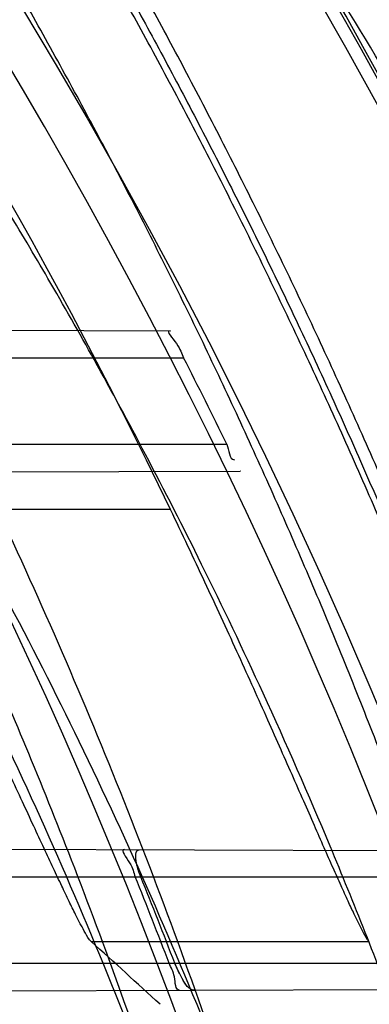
# Model space of a CAD drawing. Header units: millimetres. Extents: x 0 to 297, y 0 to 210.
# Tile 113 of 256: x 141.7413 to 141.7777, y 93.7568 to 93.8593. Entities that reach past the tile are written whole.
import ezdxf

# ---------------------------------------------------------------- set-up
doc = ezdxf.new("R2010")
doc.units = ezdxf.units.MM
doc.header["$LTSCALE"] = 16.335
doc.layers.get('0').update_dxf_attribs({"linetype": 'CONTINUOUS'})
for name, color, linetype in [('01_GLOBAL', 7, 'CONTINUOUS'), ('INTFCLR_1', 7, 'CONTINUOUS'), ('INTFCLR_144815', 7, 'CONTINUOUS')]:
    doc.layers.add(name, color=color, linetype=linetype)

msp = doc.modelspace()

# ---------------------------------------------------------------- linework, layer by layer
at = {"color": 7, "linetype": 'Continuous'}
msp.add_circle((142.5788034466, 92.2083412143), 3.42, dxfattribs=at)
at = {"color": 9, "linetype": 'Continuous'}
msp.add_arc((142.5788034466, 92.2083412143), 3.3761688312, 92.9674534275, 177.0325465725, dxfattribs=at)
at = {"layer": '01_GLOBAL', "color": 7, "linetype": 'Continuous'}
msp.add_circle((142.5788034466, 92.2083412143), 3.465, dxfattribs=at)
at = {"layer": 'INTFCLR_1', "color": 9, "linetype": 'Continuous'}
for p, q in [((141.6696551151, 93.8272101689), (141.7569505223, 93.8269054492)), ((141.6733032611, 93.8240928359), (141.7583541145, 93.8240928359)), ((141.6787271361, 93.8150928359), (141.7628447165, 93.8150928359)), ((141.6788747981, 93.8120076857), (141.7642351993, 93.8123056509)), ((141.6990972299, 93.7731073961), (141.7813169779, 93.77282039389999)), ((141.7020047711, 93.7700928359), (141.7823235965, 93.7700928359)), ((141.7059497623, 93.7610928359), (141.7856562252, 93.7610928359)), ((141.7057109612, 93.7581013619), (141.786662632, 93.7583839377))]:
    msp.add_line(p, q, dxfattribs=at)
at = {"layer": 'INTFCLR_1', "color": 6, "linetype": 'Continuous'}
for p, q in [((141.7569505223, 93.8269054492), (141.7569869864, 93.8269053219)), ((141.7642709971, 93.8123057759), (141.7642351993, 93.8123056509))]:
    msp.add_line(p, q, dxfattribs=at)
at = {"layer": 'INTFCLR_1', "color": 7, "linetype": 'Continuous'}
msp.add_line((141.7579216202, 93.76001016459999), (141.7574344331, 93.7610928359), dxfattribs=at)
at = {"layer": 'INTFCLR_1', "color": 6, "linetype": 'Continuous'}
for centre, radius, start, end in [((141.273551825, 93.5765928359), 0.5431065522, 270, 90.00000002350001), ((141.273551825, 93.5765928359), 0.5161422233, 270, 90.00000002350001), ((141.2735928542, 93.5765981), 0.5442858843, 25.9877624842, 27.046572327), ((141.2735924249, 93.5765967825), 0.5172817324, 20.895494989, 21.9664239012), ((141.2741481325, 93.5765968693), 0.5173049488, 20.8945030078, 21.9653763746)]:
    msp.add_arc(centre, radius, start, end, dxfattribs=at)
at = {"layer": 'INTFCLR_1', "color": 9, "linetype": 'Continuous'}
for points, knots in [([(141.7564146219, 93.4086508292), (141.7574831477, 93.41155839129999), (141.7595771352, 93.4174295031), (141.7635668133, 93.42933601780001), (141.7700402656, 93.45070775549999), (141.7760428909, 93.4757920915), (141.7800065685, 93.49821100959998), (141.7816728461, 93.5096585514), (141.7825328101, 93.5162796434), (141.7845176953, 93.5329021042), (141.7865801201, 93.56130459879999), (141.786249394, 93.5948145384), (141.7846909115, 93.6165304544), (141.783710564, 93.6265576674), (141.7829887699, 93.6332267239), (141.7807586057, 93.6512265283), (141.7756949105, 93.6800492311), (141.7683980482, 93.70818923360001), (141.7631787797, 93.72489102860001), (141.7612158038, 93.7308650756), (141.7582294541, 93.7396651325), (141.7514922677, 93.75806300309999), (141.7398577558, 93.7850653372), (141.7266081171, 93.8105758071), (141.7173713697, 93.8262776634), (141.7130543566, 93.8332672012), (141.7101864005, 93.83782329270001), (141.7024300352, 93.84980584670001), (141.6894327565, 93.86819606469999), (141.6713790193, 93.8905837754), (141.6560874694, 93.9073650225), (141.64540551, 93.9180914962), (141.6394993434, 93.9237707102), (141.6313044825, 93.931429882), (141.6198341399, 93.9414587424), (141.6074179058, 93.951189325), (141.5999877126, 93.9564732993), (141.5969902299, 93.95850233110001), (141.595231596, 93.95966887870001), (141.5931919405, 93.96097975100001), (141.5909359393, 93.9623581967), (141.5889565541, 93.9634935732), (141.587260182, 93.9643827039), (141.5858677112, 93.96502951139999), (141.5847587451, 93.9654250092), (141.5839916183, 93.9656040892), (141.5833474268, 93.9655067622), (141.5832219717, 93.96490050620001), (141.5835311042, 93.9642303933), (141.5840679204, 93.963301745), (141.5849352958, 93.96213278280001), (141.5860911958, 93.9607075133), (141.587545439, 93.9590358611), (141.5892822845, 93.9571169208), (141.5909074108, 93.95536848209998), (141.5923395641, 93.9538455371), (141.5948337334, 93.9512100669), (141.5989725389, 93.94688354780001), (141.6073909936, 93.9380497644), (141.6165855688, 93.9281391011), (141.6249614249, 93.9186667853), (141.6301387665, 93.9126434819), (141.6384641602, 93.90275559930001), (141.6512098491, 93.88673181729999), (141.6679191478, 93.8634190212), (141.680013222, 93.8443873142), (141.6879313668, 93.83084055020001), (141.6933038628, 93.8213126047), (141.702572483, 93.8039212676), (141.7149508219, 93.7776586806), (141.7234902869, 93.75576266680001), (141.7274621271, 93.7444100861)], [0, 0, 0, 0, 0.0103790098, 0.0208837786, 0.0420711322, 0.08518383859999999, 0.1071959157, 0.1183352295, 0.1239409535, 0.1295662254, 0.1744257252, 0.2192335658, 0.2417179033, 0.2473538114, 0.2529901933, 0.2641930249, 0.3081221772, 0.3509242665, 0.3614865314, 0.3667493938, 0.3719931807, 0.3926229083, 0.4323809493, 0.4704125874, 0.488853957, 0.4934075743, 0.4979380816, 0.506891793, 0.541232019, 0.5733300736, 0.6031972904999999, 0.6172524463, 0.624045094, 0.6306497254, 0.6548348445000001, 0.6750681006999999, 0.6834748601, 0.6853777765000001, 0.68719583, 0.6905456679, 0.6935010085, 0.6960526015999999, 0.698191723, 0.6999112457, 0.7012080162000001, 0.7020916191, 0.7026257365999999, 0.703100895, 0.7038825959, 0.7050751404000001, 0.7066972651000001, 0.7087491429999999, 0.7112254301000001, 0.7141189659, 0.7174213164, 0.7192231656, 0.7211235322, 0.729579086, 0.7392841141, 0.7620097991, 0.7748694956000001, 0.7816475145, 0.7886215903, 0.818178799, 0.8502213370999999, 0.88468242, 0.8936821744, 0.9027945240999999, 0.9213302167, 0.9597016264, 1, 1, 1, 1]), ([(141.589474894, 93.9635928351), (141.5901302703, 93.9635927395), (141.5934664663, 93.96227294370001), (141.5972968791, 93.9600325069), (141.6010154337, 93.95769364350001), (141.6028021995, 93.9565296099), (141.6058484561, 93.95450638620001), (141.6133970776, 93.94924141), (141.6260174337, 93.93955065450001), (141.6376862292, 93.9295595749), (141.6460232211, 93.9219302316), (141.6520280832, 93.91627713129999), (141.6628847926, 93.9056050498), (141.6784293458, 93.8889099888), (141.6967876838, 93.8666341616), (141.7100118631, 93.8483278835), (141.7179037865, 93.83639944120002), (141.7208202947, 93.8318664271), (141.7252087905, 93.8249149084), (141.734595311, 93.80930459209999), (141.748064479, 93.7839377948), (141.7598995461, 93.7570716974), (141.766753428, 93.7387640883), (141.7697904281, 93.7300101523), (141.7717861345, 93.7240691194), (141.7770905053, 93.7074658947), (141.7845086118, 93.67948795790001), (141.7896594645, 93.6508151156), (141.7919274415, 93.6329110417), (141.7926613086, 93.62627893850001), (141.793657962, 93.61630821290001), (141.795242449, 93.59471460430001), (141.7955788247, 93.5613875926), (141.7934815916, 93.5331432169), (141.7914638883, 93.5166159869), (141.7905895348, 93.51003151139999), (141.788895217, 93.4986462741), (141.7848639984, 93.4763451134), (141.7787596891, 93.4513974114), (141.7721799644, 93.4301501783), (141.768123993, 93.4183101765), (141.7659952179, 93.41247182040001), (141.7649089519, 93.40958046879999)], [0, 0, 0, 0, 0.0031306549, 0.0166311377, 0.0214593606, 0.0240790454, 0.0268205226, 0.0389267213, 0.0680356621, 0.1027866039, 0.1122691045, 0.1220183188, 0.1421809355, 0.1849822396, 0.2309158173, 0.2799873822, 0.2927706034, 0.2992370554, 0.3057353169, 0.3320403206, 0.3862319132, 0.4428084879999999, 0.4721383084, 0.4795908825, 0.487069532, 0.5020757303, 0.5628487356, 0.6251729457, 0.6410612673, 0.6490543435, 0.6570463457, 0.6889269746, 0.7524526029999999, 0.8160592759, 0.8240370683, 0.8319876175, 0.8477879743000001, 0.8790177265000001, 0.9402188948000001, 0.970317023, 0.9852457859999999, 1, 1, 1, 1])]:
    msp.add_open_spline(points, degree=3, knots=knots, dxfattribs=at)
at = {"layer": 'INTFCLR_1', "color": 6, "linetype": 'Continuous'}
for points, knots in [([(141.6277114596, 93.9635928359), (141.62722335, 93.9635928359), (141.6272941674, 93.9616186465), (141.6286240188, 93.9602168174), (141.6303773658, 93.9574436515), (141.6330579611, 93.9541787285), (141.636536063, 93.9498851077), (141.6409148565, 93.9446589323), (141.6460561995, 93.938503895), (141.6515635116, 93.9318371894), (141.6570035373, 93.92513003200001), (141.6620669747, 93.9187433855), (141.6667156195, 93.9127488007), (141.6709428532, 93.907173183), (141.6747632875, 93.9020253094), (141.678203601, 93.89729346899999), (141.6812975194, 93.892957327), (141.684076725, 93.8889918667), (141.6865629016, 93.8853864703), (141.6887839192, 93.8821174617), (141.6907670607, 93.879157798), (141.6925435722, 93.87647309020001), (141.6941233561, 93.874058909), (141.6955259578, 93.8718932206), (141.6967707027, 93.86995357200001), (141.6978866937, 93.8681999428), (141.6988796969, 93.86662771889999), (141.6997620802, 93.86522135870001), (141.7005836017, 93.8639042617), (141.7014128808, 93.86256652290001), (141.7023097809, 93.86111046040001), (141.7032931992, 93.8595026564), (141.7043734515, 93.85772284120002), (141.7055619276, 93.8557478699), (141.706875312, 93.8535443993), (141.7083246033, 93.8510862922), (141.7099237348, 93.84834019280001), (141.7116817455, 93.8452798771), (141.7136163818, 93.8418602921), (141.7157436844, 93.8380349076), (141.7180830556, 93.833744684), (141.7206593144, 93.82891480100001), (141.7234900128, 93.82347305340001), (141.726590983, 93.8173359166), (141.7299816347, 93.810401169), (141.7336899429, 93.8025259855), (141.7377398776, 93.7935382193), (141.7421529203, 93.78321811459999), (141.7469453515, 93.7713014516), (141.7521299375, 93.7574106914), (141.7576364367, 93.74122679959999), (141.7631009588, 93.7231958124), (141.7681397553, 93.7040775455), (141.7724835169, 93.68473862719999), (141.7760959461, 93.6653468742), (141.7789762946, 93.645979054), (141.7811396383, 93.6266321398), (141.78259316, 93.6073517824), (141.7833500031, 93.5881192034), (141.7834187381, 93.5689647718), (141.782807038, 93.54987085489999), (141.7815194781, 93.5308399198), (141.7795595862, 93.51188722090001), (141.7769236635, 93.4929746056), (141.7736112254, 93.47412732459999), (141.7696058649, 93.4553044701), (141.7649044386, 93.43652991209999), (141.7595680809, 93.41806413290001), (141.7539109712, 93.4008043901), (141.7483372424, 93.3854818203), (141.7431614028, 93.3723954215), (141.7384031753, 93.3611505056), (141.7340415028, 93.3514143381), (141.7300563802, 93.34293319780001), (141.7264192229, 93.3354991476), (141.7231040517, 93.3289574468), (141.7200858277, 93.32318225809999), (141.7173473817, 93.3180790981), (141.7148681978, 93.3135654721), (141.7126227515, 93.30956018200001), (141.7105887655, 93.305996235), (141.7087453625, 93.3028169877), (141.7070795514, 93.29998482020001), (141.705579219, 93.29746570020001), (141.7042282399, 93.2952218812), (141.7030062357, 93.2932118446), (141.701896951, 93.29140311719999), (141.7008702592, 93.2897422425), (141.6998448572, 93.28809591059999), (141.698741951, 93.2863382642), (141.697495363, 93.2843681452), (141.6960930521, 93.28217288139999), (141.6945138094, 93.27972619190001), (141.6927331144, 93.2769994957), (141.6907308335, 93.2739717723), (141.6884841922, 93.27062245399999), (141.6859642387, 93.26692415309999), (141.6831423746, 93.2628508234), (141.6799866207, 93.2583791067), (141.6764721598, 93.2534967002), (141.6725652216, 93.248182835), (141.668231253, 93.2424190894), (141.6634587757, 93.2362207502), (141.6582464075, 93.2296072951), (141.6526341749, 93.2226555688), (141.646910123, 93.21570810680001), (141.6415439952, 93.20927720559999), (141.6369559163, 93.20380754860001), (141.633315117, 93.19932400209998), (141.6305101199, 93.19592415), (141.6286771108, 93.1930397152), (141.6273060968, 93.1916061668), (141.6272194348, 93.1895928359), (141.6277114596, 93.1895928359)], [0, 0, 0, 0, 0.0017146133, 0.0041239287, 0.0077631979, 0.0127375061, 0.019147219, 0.0271011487, 0.0367138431, 0.0473099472, 0.0574795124, 0.0670486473, 0.07593967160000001, 0.0841262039, 0.0916267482, 0.0984583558, 0.1046766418, 0.1103381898, 0.1154683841, 0.1200606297, 0.1242209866, 0.1279830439, 0.1313690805, 0.1343557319, 0.1370466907, 0.1394649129, 0.141657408, 0.1435788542, 0.1452969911, 0.147110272, 0.1491076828, 0.1513042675, 0.1537308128, 0.1564212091, 0.1594011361, 0.1627417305, 0.1664450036, 0.1705638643, 0.1751393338, 0.1802462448, 0.1859394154, 0.1923045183, 0.1994748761, 0.2074861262, 0.2164579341, 0.2265900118, 0.2380620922, 0.2510852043, 0.2660147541, 0.2831767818, 0.3031618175, 0.3260557, 0.3493456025, 0.3725974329, 0.3956655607, 0.4186206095, 0.4413650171, 0.4640353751, 0.4865253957, 0.5089623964, 0.531306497, 0.5536180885, 0.5759523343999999, 0.598223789, 0.6206818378, 0.6431588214, 0.6658101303, 0.6886542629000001, 0.710664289, 0.7296002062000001, 0.7459208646, 0.7600932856, 0.7724882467, 0.7833944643, 0.793008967, 0.8015592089, 0.8091555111, 0.8158987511, 0.8219029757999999, 0.8272448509, 0.832028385, 0.8363175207, 0.8401542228, 0.8435703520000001, 0.8466171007, 0.8493545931, 0.8518335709, 0.8540704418, 0.8562135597, 0.8586467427, 0.8613594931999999, 0.864403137, 0.8677972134, 0.87158895, 0.8758429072, 0.8805481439, 0.8857559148, 0.8915631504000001, 0.8979547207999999, 0.9049814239, 0.9126947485, 0.9211229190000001, 0.9303127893, 0.9401736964, 0.9507020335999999, 0.9616958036, 0.9717974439, 0.9801138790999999, 0.9868020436, 0.9920080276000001, 0.9957951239, 0.9982716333, 1, 1, 1, 1]), ([(141.6277114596, 93.1895928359), (141.628171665, 93.1895928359), (141.6293857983, 93.19006169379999), (141.6315047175, 93.19118839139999), (141.6344755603, 93.1931057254), (141.6382959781, 93.1958294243), (141.6430293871, 93.1994736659), (141.6486619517, 93.204090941), (141.6548706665, 93.2094848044), (141.6611699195, 93.2152477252), (141.6671157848, 93.2209450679), (141.6725640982, 93.22637349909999), (141.6775235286, 93.2314965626), (141.6820174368, 93.23628843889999), (141.6860792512, 93.24074344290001), (141.6897364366, 93.2448601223), (141.6930192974, 93.248641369), (141.695970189, 93.25211257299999), (141.6986132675, 93.2552811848), (141.7009775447, 93.25816358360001), (141.7030883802, 93.2607771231), (141.7049778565, 93.2631493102), (141.7066938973, 93.26533073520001), (141.7083843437, 93.267503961), (141.7101852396, 93.2698473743), (141.7120971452, 93.2723692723), (141.7139888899, 93.2749001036), (141.7158471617, 93.2774191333), (141.7177807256, 93.2800762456), (141.719921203, 93.2830619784), (141.7223135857, 93.2864552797), (141.7249869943, 93.2903210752), (141.7279695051, 93.29472983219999), (141.7312859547, 93.2997545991), (141.7349620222, 93.3054853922), (141.739037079, 93.3120481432), (141.7435494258, 93.3195877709), (141.7485344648, 93.32828125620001), (141.7540294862, 93.3383627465), (141.760066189, 93.3501066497), (141.766684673, 93.36392390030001), (141.7737557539, 93.3800111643), (141.780825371, 93.39786298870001), (141.7874356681, 93.4166847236), (141.7933066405, 93.4357633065), (141.7983875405, 93.454912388), (141.8026952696, 93.4741114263), (141.8062277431, 93.4932588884), (141.8090134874, 93.5124067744), (141.811058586, 93.53147350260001), (141.8123825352, 93.5504894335), (141.8129971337, 93.5694357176), (141.8129122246, 93.5883156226), (141.8121342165, 93.6071403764), (141.8106673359, 93.62589803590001), (141.8085112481, 93.6445966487), (141.8056642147, 93.6632334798), (141.8021262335, 93.68178000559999), (141.7978831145, 93.7002777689), (141.7929277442, 93.71870359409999), (141.7872355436, 93.7370788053), (141.7808222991, 93.75530999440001), (141.7739442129, 93.77270942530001), (141.7670434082, 93.78846903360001), (141.7605810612, 93.8020326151), (141.7546880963, 93.8135696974), (141.7493295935, 93.823472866), (141.7444701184, 93.8320171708), (141.7400702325, 93.83943301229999), (141.7360941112, 93.8458959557), (141.7325006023, 93.8515538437), (141.7292596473, 93.8565142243), (141.726339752, 93.8608753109), (141.7237187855, 93.86470654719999), (141.7213647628, 93.8680818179), (141.7192605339, 93.87104888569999), (141.717372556, 93.87367216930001), (141.7156764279, 93.8759981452), (141.7140548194, 93.87819543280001), (141.7123690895, 93.88045363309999), (141.7105117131, 93.88291035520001), (141.7085985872, 93.8854056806), (141.7066793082, 93.8878747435), (141.7047357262, 93.8903431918), (141.7026024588, 93.8930148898), (141.7002196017, 93.8959525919), (141.69755058, 93.8991866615), (141.6945697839, 93.9027308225), (141.6912418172, 93.90660370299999), (141.6875371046, 93.9108152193), (141.6834171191, 93.91537787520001), (141.6788518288, 93.92028969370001), (141.6738154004, 93.9255385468), (141.6682758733, 93.9311042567), (141.6622344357, 93.93693821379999), (141.6557918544, 93.9428789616), (141.6493931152, 93.94847737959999), (141.6435362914, 93.95331061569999), (141.6386043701, 93.9571286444), (141.6346411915, 93.9599686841), (141.6315795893, 93.9619541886), (141.6294126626, 93.96311226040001), (141.6281767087, 93.9635928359), (141.6277114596, 93.9635928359)], [0, 0, 0, 0, 0.0015510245, 0.0042404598, 0.008161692, 0.0134191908, 0.0200669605, 0.0282845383, 0.0379646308, 0.04778133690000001, 0.0570562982, 0.0657163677, 0.0737008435, 0.0810864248, 0.08785639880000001, 0.09401872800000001, 0.09964461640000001, 0.1047327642, 0.1093734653, 0.1135510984, 0.1172970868, 0.1206958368, 0.1237721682, 0.1266512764, 0.1299751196, 0.1337328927, 0.1373171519, 0.1406241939, 0.1442827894, 0.1483924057, 0.1530055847, 0.1582756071, 0.1642330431, 0.1709447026, 0.1785661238, 0.1871788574, 0.1969791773, 0.2081785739, 0.2209513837, 0.2356728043, 0.2526768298, 0.2725784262, 0.2948857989, 0.3173719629, 0.3397942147, 0.362144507, 0.3841260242, 0.4060931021, 0.4277499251, 0.4493238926, 0.4707068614, 0.4919794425, 0.5131973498, 0.5343237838, 0.5554641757, 0.5765947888, 0.5977467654, 0.6189899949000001, 0.6402145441, 0.6616941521, 0.6832817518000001, 0.7050322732, 0.7268136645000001, 0.7463228, 0.7630041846, 0.7774428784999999, 0.7899800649, 0.8009502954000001, 0.8105690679, 0.8190401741, 0.8265233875, 0.8331581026, 0.8390096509, 0.8442114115, 0.8488026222, 0.8528784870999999, 0.8564706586, 0.8596954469, 0.8625805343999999, 0.8656744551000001, 0.8691928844, 0.8729603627, 0.8762716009, 0.879732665, 0.8835489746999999, 0.8877941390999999, 0.8924809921, 0.8976810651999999, 0.9034017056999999, 0.9096904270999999, 0.916584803, 0.9241199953, 0.932290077, 0.9411002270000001, 0.9505839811, 0.960593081, 0.9706330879, 0.9792338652, 0.9861845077, 0.991642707, 0.9956806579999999, 0.9984319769, 1, 1, 1, 1]), ([(141.7569505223, 93.8269054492), (141.7564535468, 93.82690718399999), (141.7580209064, 93.8252669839), (141.7581036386, 93.82458343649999), (141.7583541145, 93.8240928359)], [0, 0, 0, 0, 0.4742972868, 1, 1, 1, 1]), ([(141.7522137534, 93.7729219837), (141.7517239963, 93.7729236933), (141.7530986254, 93.77127081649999), (141.7531255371, 93.77057786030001), (141.7533211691, 93.7700928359)], [0, 0, 0, 0, 0.4835932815, 1, 1, 1, 1]), ([(141.7539019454, 93.7700928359), (141.7537126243, 93.77056223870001), (141.7534371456, 93.7712519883), (141.7532675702, 93.77291830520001), (141.7537345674, 93.7729166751)], [0, 0, 0, 0, 0.5201119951, 1, 1, 1, 1]), ([(141.7579594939, 93.7582837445), (141.7574570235, 93.7582819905), (141.7575473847, 93.7599153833), (141.7570335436, 93.7606221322), (141.7568538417, 93.7610928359)], [0, 0, 0, 0, 0.4993210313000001, 1, 1, 1, 1])]:
    msp.add_open_spline(points, degree=3, knots=knots, dxfattribs=at)
msp.add_open_spline([(141.7628447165, 93.8150928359), (141.7631066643, 93.8145554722), (141.7630371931, 93.8134808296), (141.7636349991, 93.81348291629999)], degree=3, dxfattribs=at)
at = {"layer": 'INTFCLR_1', "color": 7, "linetype": 'Continuous'}
msp.add_open_spline([(141.7594582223, 93.7582889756), (141.7588693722, 93.7582866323), (141.7581448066, 93.7596164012), (141.7576413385, 93.76054989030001), (141.7574344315, 93.7610928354)], degree=3, knots=[0, 0, 0, 0, 0.5033427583, 1, 1, 1, 1], dxfattribs=at)
msp.add_open_spline([(141.759458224, 93.758288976), (141.7588884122, 93.758286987), (141.7584965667, 93.7589729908), (141.7582273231, 93.7594751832)], degree=3, dxfattribs=at)
at = {"layer": 'INTFCLR_144815', "color": 9, "linetype": 'Continuous'}
for p, q in [((141.7569966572, 93.8082962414), (141.726852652, 93.8082962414)), ((141.7487416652, 93.7633579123), (141.7776580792, 93.7633579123))]:
    msp.add_line(p, q, dxfattribs=at)
at = {"layer": 'INTFCLR_144815', "color": 6, "linetype": 'Continuous'}
for radius in [0.5743020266, 0.5472855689]:
    msp.add_circle((141.273551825, 93.5765928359), radius, dxfattribs=at)
for radius, start, end in [(0.7917112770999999, 313.9937911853, 154.5150993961), (0.7647112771, 312.9543589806, 154.5144414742), (0.73941501, 282.2440355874, 71.2863570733), (0.5361020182, 25.6072723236, 64.3927276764), (0.5834285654, 308.490992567, 51.50900743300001), (0.6104450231, 316.9838592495, 43.0161407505), (0.5760164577, 313.9992414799, 46.00075850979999), (0.6020735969, 24.4282423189, 38.31805207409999)]:
    msp.add_arc((141.273551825, 93.5765928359), radius, start, end, dxfattribs=at)
at = {"layer": 'INTFCLR_144815', "color": 9, "linetype": 'Continuous'}
for centre, radius, start, end in [((141.273551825, 93.5765928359), 0.7345008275, 292.4997540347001, 54.0964566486), ((141.2735550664, 93.5765943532), 0.6625959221, 292.4997540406, 54.09645665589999), ((141.2735749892, 93.5765983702), 0.6513931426, 311.2505121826, 48.7494878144), ((141.2735518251, 93.5765928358), 0.5937131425, 314.0862202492, 45.9137797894), ((141.273551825, 93.5765928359), 0.5795156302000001, 313.8592910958, 46.1407088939), ((141.273551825, 93.5765928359), 0.5757241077, 314.0319604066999, 45.9680396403), ((141.2735518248, 93.5765928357), 0.6069137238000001, 24.5770200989, 38.17193960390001)]:
    msp.add_arc(centre, radius, start, end, dxfattribs=at)
at = {"layer": 'INTFCLR_144815', "color": 6, "linetype": 'Continuous'}
msp.add_ellipse((141.273551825, 92.81557256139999), major_axis=(0, 1.1421106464), ratio=0.7456587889, start_param=-0.6021168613, end_param=-0.5919499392, dxfattribs=at)
for points, knots in [([(141.8173538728, 93.5765928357), (141.8173538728, 93.5794212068), (141.8173118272, 93.58507865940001), (141.8171225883, 93.5935644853), (141.8168070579, 93.60205032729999), (141.8163650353, 93.6105362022), (141.8157962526, 93.61902194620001), (141.8151003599, 93.62750751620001), (141.8142769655, 93.63599250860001), (141.8133255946, 93.64447672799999), (141.8122457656, 93.6529594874), (141.8110369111, 93.66144038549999), (141.8096985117, 93.66991834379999), (141.8082299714, 93.6783925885), (141.8066308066, 93.6868615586), (141.8049004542, 93.6953240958), (141.8030385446, 93.70377809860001), (141.80104466, 93.7122218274), (141.7989186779, 93.72065246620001), (141.7966604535, 93.7290675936), (141.7942702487, 93.73746360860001), (141.7917483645, 93.74583724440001), (141.789095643, 93.7541839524), (141.7863130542, 93.762499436), (141.7834022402, 93.7707781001), (141.7803651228, 93.77901440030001), (141.7772043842, 93.7872016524), (141.7739232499, 93.79533281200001), (141.7705257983, 93.8033998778), (141.767016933, 93.8113941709), (141.763402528, 93.81930619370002), (141.7596895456, 93.82712558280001), (141.7558861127, 93.83484115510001), (141.7520015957, 93.8424409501), (141.7480466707, 93.84991227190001), (141.744033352, 93.8572417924), (141.7399749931, 93.86441567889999), (141.7358862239, 93.87141979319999), (141.7317828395, 93.8782399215), (141.7276816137, 93.8848620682), (141.7236000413, 93.8912727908), (141.7195560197, 93.89745955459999), (141.7155674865, 93.9034110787), (141.7116520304, 93.9091176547), (141.7078264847, 93.9145714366), (141.7041065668, 93.91976662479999), (141.7005065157, 93.9246996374), (141.6970389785, 93.92936893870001), (141.6937149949, 93.93377478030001), (141.690544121, 93.9379188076), (141.6875338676, 93.941804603), (141.6846894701, 93.9454377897), (141.6820136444, 93.94882619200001), (141.6795073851, 93.95197874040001), (141.6771704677, 93.9549048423), (141.6750020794, 93.95761363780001), (141.6730008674, 93.9601140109), (141.6711651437, 93.962414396), (141.669493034, 93.9645226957), (141.6679826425, 93.96644604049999), (141.666632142, 93.9681910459), (141.6654391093, 93.9697636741), (141.6644023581, 93.97117020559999), (141.6635160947, 93.972414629), (141.6627882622, 93.97350604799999), (141.6621863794, 93.9744363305), (141.6617182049, 93.9753981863), (141.6610997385, 93.9761994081), (141.6615040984, 93.97708787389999), (141.6617698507, 93.97709267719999)], [0, 0, 0, 0, 0.0193136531, 0.0386315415, 0.05795820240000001, 0.0772974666, 0.0966541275, 0.1160313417, 0.1354339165, 0.1548642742, 0.1743271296, 0.1938240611, 0.2133596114, 0.2329339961, 0.2525510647, 0.2722100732, 0.2919141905, 0.3116608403, 0.3314519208, 0.351283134, 0.3711547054, 0.3910601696, 0.4109974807, 0.4309575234, 0.4509352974, 0.4709189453, 0.4908990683, 0.5108615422, 0.5307908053, 0.5506690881, 0.5704756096, 0.5901867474, 0.6097758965, 0.6292133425, 0.6484663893, 0.6674992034, 0.6862731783, 0.7047472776, 0.7228785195, 0.7406226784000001, 0.7579352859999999, 0.7747726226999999, 0.7910927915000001, 0.8068568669, 0.8220298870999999, 0.8365818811, 0.8504883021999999, 0.8637310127, 0.8762964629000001, 0.8881752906, 0.8993620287, 0.9098612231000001, 0.9196832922, 0.928844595, 0.9373624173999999, 0.9452545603, 0.952538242, 0.9592315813, 0.9653514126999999, 0.970913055, 0.9759307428, 0.980418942, 0.9843915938, 0.9878631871, 0.9908472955, 0.9933569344, 0.9954053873, 0.9981850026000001, 1, 1, 1, 1]), ([(141.6746009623, 93.1760929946), (141.6743294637, 93.1760979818), (141.6739346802, 93.1770195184), (141.6745467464, 93.1778388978), (141.6750158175, 93.17883374), (141.6756162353, 93.1797931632), (141.6763427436, 93.18091902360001), (141.6772268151, 93.1822020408), (141.6782605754, 93.1836515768), (141.6794495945, 93.1852715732), (141.6807951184, 93.18706860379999), (141.6822994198, 93.18904864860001), (141.6839649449, 93.1912193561), (141.6857956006, 93.1935906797), (141.6877946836, 93.1961725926), (141.6899625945, 93.1989721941), (141.6922956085, 93.2019921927), (141.6947877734, 93.2052332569), (141.6974360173, 93.20870055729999), (141.7002434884, 93.21240829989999), (141.7032142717, 93.2163732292), (141.7063442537, 93.22060254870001), (141.7096232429, 93.2250961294), (141.7130388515, 93.22985135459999), (141.7165811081, 93.2348694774), (141.7202374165, 93.2401484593), (141.7239937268, 93.2456843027), (141.7278347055, 93.251470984), (141.731743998, 93.2575005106), (141.735704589, 93.26376313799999), (141.7396991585, 93.2702476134), (141.7437104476, 93.2769414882), (141.7477216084, 93.28383147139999), (141.7517165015, 93.2909037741), (141.7556799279, 93.2981444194), (141.7595977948, 93.3055395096), (141.7634572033, 93.3130754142), (141.767246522, 93.3207389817), (141.7709553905, 93.32851766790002), (141.7745746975, 93.3363996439), (141.7780965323, 93.3443738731), (141.7815140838, 93.35243008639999), (141.7848215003, 93.3605586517), (141.7880144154, 93.3687521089), (141.7910827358, 93.3769863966), (141.7940232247, 93.38525192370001), (141.7968372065, 93.39355072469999), (141.7995279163, 93.40189302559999), (141.8020958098, 93.4102817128), (141.8045374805, 93.4187064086), (141.8068514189, 93.42716225), (141.8090350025, 93.4356385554), (141.811086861, 93.444127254), (141.8130074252, 93.4526268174), (141.8147973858, 93.4611370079), (141.8164574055, 93.4696578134), (141.8179878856, 93.4781882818), (141.8193889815, 93.4867260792), (141.8206608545, 93.49526836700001), (141.8218038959, 93.5038134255), (141.8228186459, 93.5123607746), (141.8237055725, 93.5209097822), (141.8244651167, 93.5294599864), (141.8250976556, 93.5380107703), (141.8256035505, 93.54656205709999), (141.825983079, 93.55511352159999), (141.8262364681, 93.5636652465), (141.8263638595, 93.57221696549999), (141.8263653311, 93.5807687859), (141.8262408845, 93.58932047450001), (141.825990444, 93.5978721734), (141.8256138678, 93.6064236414), (141.8251109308, 93.61497493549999), (141.8244813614, 93.6235256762), (141.8237248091, 93.6320757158), (141.8228408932, 93.64062454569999), (141.821829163, 93.64917180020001), (141.8206891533, 93.6577167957), (141.8194203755, 93.6662587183), (141.8180223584, 93.67479645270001), (141.8164946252, 93.6833288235), (141.8148367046, 93.6918545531), (141.8130483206, 93.7003713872), (141.8111294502, 93.708876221), (141.8090801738, 93.7173660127), (141.8069004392, 93.7258386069), (141.8045900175, 93.7342926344), (141.8021489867, 93.7427256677), (141.7995780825, 93.7511333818), (141.7968786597, 93.7595102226), (141.794052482, 93.76785030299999), (141.7911015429, 93.7761479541), (141.7880284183, 93.78439680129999), (141.7848363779, 93.7925896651), (141.7815294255, 93.8007186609), (141.7781123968, 93.8087751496), (141.7745910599, 93.8167496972), (141.7709722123, 93.8246320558), (141.7672637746, 93.83241116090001), (141.7634748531, 93.84007518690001), (141.7596157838, 93.8476116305), (141.7556981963, 93.85500733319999), (141.7517349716, 93.8622486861), (141.7477402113, 93.8693217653), (141.7437291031, 93.8762126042), (141.7397177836, 93.8829074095), (141.7357230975, 93.8893928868), (141.7317622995, 93.8956565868), (141.7278527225, 93.90168723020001), (141.7240113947, 93.9074750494), (141.7202546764, 93.9130120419), (141.7165979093, 93.9182921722), (141.7130551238, 93.92331147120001), (141.7096387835, 93.92806808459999), (141.7063596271, 93.93256220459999), (141.7032265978, 93.9367959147), (141.7002468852, 93.9407729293), (141.6974259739, 93.9444983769), (141.6947677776, 93.947978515), (141.6922747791, 93.9512204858), (141.689948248, 93.9542320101), (141.6877884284, 93.957021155), (141.6857947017, 93.9595961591), (141.6839658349, 93.96196516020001), (141.6823001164, 93.9641361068), (141.6807955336, 93.9661165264), (141.6794499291, 93.96791362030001), (141.6782609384, 93.9695336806), (141.6772266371, 93.97098359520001), (141.6763438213, 93.9722659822), (141.6756133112, 93.9733940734), (141.6750243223, 93.9743472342), (141.6745991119, 93.9751992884), (141.6741632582, 93.9759468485), (141.6741898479, 93.9770851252), (141.6746009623, 93.97709267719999)], [0, 0, 0, 0, 0.0009311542, 0.0023661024, 0.0034197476, 0.004708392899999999, 0.006238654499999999, 0.0080169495, 0.0100497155, 0.0123440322, 0.0149074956, 0.0177478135, 0.0208710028, 0.0242896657, 0.0280205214, 0.0320682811, 0.0364316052, 0.0411066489, 0.04608797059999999, 0.0513925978, 0.0570544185, 0.0630770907, 0.069434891, 0.0761294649, 0.08315356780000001, 0.09049758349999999, 0.0981493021, 0.1060937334, 0.1143137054, 0.1227901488, 0.1315025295, 0.1404294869, 0.1495493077, 0.1588404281, 0.1682819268, 0.1778537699, 0.1875370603, 0.197314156, 0.207168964, 0.217086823, 0.2270545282, 0.2370604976, 0.2470942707, 0.2571461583, 0.2672135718, 0.2772260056, 0.2872285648, 0.2972614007, 0.3072826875, 0.3173107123, 0.3273382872, 0.3373435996, 0.3473246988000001, 0.3572841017, 0.367223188, 0.3771444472, 0.387051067, 0.3969410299, 0.4068119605, 0.4166652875, 0.4265028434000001, 0.4363264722, 0.4461370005, 0.4559367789, 0.4657270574, 0.4755104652, 0.4852884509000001, 0.4950636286, 0.5048374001, 0.5146124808, 0.5243903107, 0.5341735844, 0.5439637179, 0.5537632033, 0.5635732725, 0.5733961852, 0.5832332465, 0.5930862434, 0.6029564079, 0.6128446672, 0.6227518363, 0.6326790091, 0.6426268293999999, 0.6525927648, 0.6625749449, 0.6725742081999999, 0.6825911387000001, 0.6926266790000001, 0.7026779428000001, 0.7127386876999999, 0.7228052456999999, 0.7328732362, 0.7429368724, 0.7529895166, 0.7630233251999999, 0.7730292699, 0.7829971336, 0.7929151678, 0.8027701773, 0.8125475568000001, 0.8222311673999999, 0.8318035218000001, 0.8412455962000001, 0.8505374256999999, 0.8596580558, 0.8685859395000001, 0.8772993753, 0.8857769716, 0.8939982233, 0.9019439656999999, 0.9095970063, 0.9169424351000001, 0.9239679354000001, 0.9306640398, 0.9370242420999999, 0.9430448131, 0.9487246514, 0.9540648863, 0.9590688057, 0.9637413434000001, 0.9680887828, 0.9721183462, 0.9758379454, 0.9792560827, 0.9823810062, 0.9852211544, 0.9877847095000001, 0.9900792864, 0.992112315, 0.993890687, 0.995421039, 0.9967097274, 0.9977633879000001, 0.9985900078, 1, 1, 1, 1]), ([(141.6367999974, 93.9635928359), (141.6364399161, 93.9635928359), (141.6363255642, 93.96223278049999), (141.6372569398, 93.961163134), (141.63838536, 93.9592337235), (141.640177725, 93.9569395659), (141.6424921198, 93.95397263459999), (141.6453817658, 93.950439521), (141.6488464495, 93.9462393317), (141.6528933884, 93.9413522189), (141.6575677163, 93.93566622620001), (141.6628623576, 93.9291331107), (141.6687637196, 93.92169221), (141.6752395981, 93.91329443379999), (141.6822044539, 93.9039472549), (141.6895907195, 93.89362696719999), (141.6972639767, 93.88240246), (141.7051198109, 93.8703058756), (141.7130153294, 93.8574437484), (141.7208404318, 93.84389146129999), (141.7284773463, 93.82976390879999), (141.7358420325, 93.8151435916), (141.7428534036, 93.8001349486), (141.7494631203, 93.78480120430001), (141.755622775, 93.7692287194), (141.7613102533, 93.75346066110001), (141.7665038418, 93.7375560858), (141.7711928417, 93.7215559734), (141.7753772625, 93.70547850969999), (141.7790480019, 93.6893825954), (141.7822197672, 93.6732368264), (141.7848866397, 93.6571045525), (141.7870606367, 93.6409506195), (141.7887417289, 93.6248260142), (141.7899368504, 93.6087188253), (141.7906506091, 93.59264376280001), (141.7908088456, 93.5819393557), (141.7908088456, 93.5765928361)], [0, 0, 0, 0, 0.0025344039, 0.005901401, 0.0109295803, 0.0177704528, 0.0265540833, 0.0373505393, 0.04991676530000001, 0.0648695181, 0.0820131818, 0.1017234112, 0.1240566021, 0.1488553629, 0.1763609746, 0.2060970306, 0.2381748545, 0.2720515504, 0.3076064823, 0.3443876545, 0.3821831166, 0.4206251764, 0.4595934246, 0.4987613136, 0.5381325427, 0.5774437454, 0.6167240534, 0.6558745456, 0.6947773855, 0.7336358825, 0.7720551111, 0.8105726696, 0.8487051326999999, 0.8867612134, 0.9246626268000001, 0.9623689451, 1, 1, 1, 1]), ([(141.6876600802, 93.9635928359), (141.6873876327, 93.9635928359), (141.6869901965, 93.9626640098), (141.6875708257, 93.9618304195), (141.6880138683, 93.96081402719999), (141.6885845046, 93.9598337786), (141.6892758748, 93.95868324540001), (141.6901180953, 93.95737211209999), (141.6911032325, 93.9558912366), (141.6922361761, 93.95423713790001), (141.693517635, 93.95240368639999), (141.6949495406, 93.9503850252), (141.696533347, 93.9481745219), (141.6982702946, 93.94576541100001), (141.7001613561, 93.9431504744), (141.702206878, 93.9403225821), (141.7044067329, 93.93727439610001), (141.7067598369, 93.9339990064), (141.7092643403, 93.9304896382), (141.7119171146, 93.9267403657), (141.7147138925, 93.9227459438), (141.7176489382, 93.9185023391), (141.7207150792, 93.9140067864), (141.7239035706, 93.9092581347), (141.7272041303, 93.90425699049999), (141.7306050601, 93.8990057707), (141.7340933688, 93.8935087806), (141.737654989, 93.8877721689), (141.7412750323, 93.881803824), (141.7449380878, 93.87561318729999), (141.7486285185, 93.8692110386), (141.7523307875, 93.8626091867), (141.7560297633, 93.8558201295), (141.759710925, 93.848856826), (141.7633605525, 93.841732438), (141.7669658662, 93.83446010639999), (141.7705151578, 93.82705267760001), (141.7739978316, 93.81952255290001), (141.7774044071, 93.81188158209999), (141.7807265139, 93.8041409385), (141.7839568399, 93.7963110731), (141.7870890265, 93.7884017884), (141.7901177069, 93.7804219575), (141.7930382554, 93.77237995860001), (141.7958469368, 93.7642830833), (141.7985405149, 93.75613842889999), (141.8011165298, 93.74795190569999), (141.8035728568, 93.7397293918), (141.8059080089, 93.7314755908), (141.8081207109, 93.7231952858), (141.8102101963, 93.71489212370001), (141.8121758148, 93.70656992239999), (141.814017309, 93.698231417), (141.8157344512, 93.6898796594), (141.8173273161, 93.68151664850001), (141.8187959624, 93.67314474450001), (141.8201406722, 93.66476527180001), (141.8213616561, 93.6563800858), (141.8224592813, 93.6479900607), (141.823433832, 93.6395966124), (141.8242856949, 93.6312001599), (141.8250151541, 93.62280178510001), (141.8256225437, 93.6144016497), (141.8261081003, 93.60600059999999), (141.8264720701, 93.59759857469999), (141.826714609, 93.58919624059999), (141.8268358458, 93.5807934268), (141.8268358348, 93.5723907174), (141.8267145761, 93.56398791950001), (141.8264720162, 93.55558560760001), (141.8261080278, 93.5471836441), (141.8256224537, 93.5387826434), (141.8250150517, 93.5303826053), (141.8242855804, 93.5219843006), (141.823433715, 93.5135879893), (141.8224591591, 93.5051946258), (141.8213615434, 93.496804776), (141.8201405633, 93.4884196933), (141.818795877, 93.48004042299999), (141.8173272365, 93.4716685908), (141.8157344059, 93.4633057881), (141.8140172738, 93.4549540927), (141.8121758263, 93.4466158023), (141.8102102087, 93.43829360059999), (141.8081207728, 93.4299906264), (141.805908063, 93.4217102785), (141.8035729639, 93.4134566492), (141.801116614, 93.4052340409), (141.7985406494, 93.3970476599), (141.7958470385, 93.38890288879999), (141.7930384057, 93.3808061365), (141.7901178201, 93.3727640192), (141.7870891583, 93.3647842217), (141.7839569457, 93.3568748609), (141.7807266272, 93.34904500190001), (141.7774045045, 93.3413043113), (141.7739979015, 93.33366327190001), (141.7705152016, 93.3261330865), (141.7669658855, 93.3187256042), (141.7633605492, 93.3114532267), (141.759710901, 93.30432879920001), (141.7560297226, 93.2973654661), (141.7523307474, 93.29057641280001), (141.748628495, 93.2839745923), (141.7449380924, 93.2775724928), (141.7412750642, 93.27138190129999), (141.737655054, 93.2654136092), (141.7340934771, 93.2596770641), (141.7306052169, 93.25418014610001), (141.7272043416, 93.24892900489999), (141.7239038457, 93.2439279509), (141.7207154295, 93.2391794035), (141.7176493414, 93.23468391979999), (141.7147143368, 93.23044036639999), (141.7119175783, 93.226445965), (141.7092648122, 93.2226966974), (141.7067603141, 93.2191873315), (141.7044071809, 93.2159118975), (141.702207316, 93.21286369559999), (141.700161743, 93.2100357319), (141.6982706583, 93.2074207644), (141.6965336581, 93.2050115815), (141.6949498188, 93.2028010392), (141.6935178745, 93.2007823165), (141.6922363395, 93.1989487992), (141.691103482, 93.19729470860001), (141.6901178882, 93.1958135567), (141.6892769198, 93.1945030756), (141.6885816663, 93.193350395), (141.6880221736, 93.19237622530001), (141.6876198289, 93.19150727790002), (141.6872095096, 93.190741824), (141.687244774, 93.1895928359), (141.6876600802, 93.1895928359)], [0, 0, 0, 0, 0.0009748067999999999, 0.0024843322, 0.0035889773, 0.0049377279, 0.0065370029, 0.0083930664, 0.0105121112, 0.0129009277, 0.0155662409, 0.0185155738, 0.0217561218, 0.0252958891, 0.029142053, 0.0333024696, 0.0377835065, 0.0425919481, 0.0477324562, 0.0532095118, 0.059024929, 0.0651792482, 0.071670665, 0.0784946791, 0.0856442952, 0.09310988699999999, 0.1008792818, 0.1089378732, 0.1172690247, 0.1258543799, 0.1346742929, 0.1437082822, 0.1529356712, 0.1623360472, 0.1718891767, 0.1815756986, 0.1913773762, 0.2012771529, 0.211259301, 0.2213094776, 0.2314148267, 0.2415638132, 0.2517458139, 0.2619526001, 0.2721754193, 0.2824085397, 0.2926450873, 0.3028812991, 0.3131119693, 0.3233349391, 0.3335463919, 0.3437455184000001, 0.3539296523, 0.3640990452, 0.3742517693, 0.3843890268, 0.3945097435, 0.4046157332, 0.4147062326, 0.4247836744, 0.4348478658, 0.4449015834, 0.4549448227, 0.4649806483, 0.4750093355, 0.4850340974, 0.4950553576, 0.5050763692, 0.5150976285, 0.5251223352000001, 0.5351510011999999, 0.5451866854, 0.5552299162, 0.5652834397, 0.5753475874, 0.5854247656, 0.5955152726, 0.6056208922, 0.6157416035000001, 0.6258785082, 0.6360313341, 0.6462002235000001, 0.6563845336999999, 0.6665832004, 0.6767949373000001, 0.6870173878, 0.6972484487, 0.7074841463, 0.7177211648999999, 0.7279537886, 0.7381770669, 0.7483834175, 0.7585658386, 0.7687147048, 0.7788200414, 0.7888703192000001, 0.7988525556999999, 0.8087524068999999, 0.8185541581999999, 0.8282407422, 0.8377939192, 0.8471943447, 0.8564217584, 0.8654556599, 0.8742755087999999, 0.8828608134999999, 0.8911918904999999, 0.8992503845, 0.907019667, 0.9144851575, 0.9216346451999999, 0.9284584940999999, 0.9349497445, 0.9411040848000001, 0.9469194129, 0.9523964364, 0.9575370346, 0.9623454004, 0.9668266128, 0.9709869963, 0.9748333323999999, 0.9783730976, 0.9816137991, 0.9845631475, 0.9872286, 0.9896174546, 0.9917366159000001, 0.9935927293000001, 0.995192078, 0.9965408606, 0.9976455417, 0.9985140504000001, 1, 1, 1, 1]), ([(141.8279920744, 93.5765928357), (141.8279920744, 93.57961106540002), (141.8279453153, 93.5856482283), (141.827734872, 93.5947032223), (141.8273840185, 93.6037574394), (141.8268925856, 93.61281042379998), (141.8262603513, 93.6218615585), (141.8254870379, 93.63091022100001), (141.8245723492, 93.63995544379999), (141.8235159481, 93.6489963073), (141.8223175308, 93.65803137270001), (141.8209767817, 93.6670592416), (141.8194934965, 93.6760778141), (141.8178674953, 93.6850850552), (141.8160988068, 93.6940780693), (141.8141875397, 93.7030540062), (141.8121341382, 93.7120089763), (141.8099392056, 93.72093909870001), (141.8076038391, 93.7298392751), (141.8051294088, 93.73870433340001), (141.8025179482, 93.7475277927), (141.7997719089, 93.7563029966), (141.7968945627, 93.76502200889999), (141.7938898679, 93.7736763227), (141.7907627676, 93.7822562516), (141.7875191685, 93.79075127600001), (141.7841661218, 93.79914982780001), (141.7807119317, 93.8074392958), (141.7771662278, 93.81560611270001), (141.773540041, 93.8236358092), (141.7698458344, 93.83151314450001), (141.7660975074, 93.83922225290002), (141.7623103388, 93.8467468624), (141.7585008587, 93.85407058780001), (141.7546866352, 93.86117730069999), (141.750885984, 93.8680515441), (141.7471176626, 93.8746788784), (141.743400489, 93.88104627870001), (141.7397529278, 93.8871425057), (141.7361926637, 93.8929584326), (141.7327361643, 93.8984873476), (141.7293986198, 93.9037246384), (141.7261938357, 93.90866760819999), (141.7231341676, 93.9133152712), (141.7202295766, 93.9176694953), (141.7174873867, 93.9217350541), (141.714912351, 93.92551930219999), (141.712507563, 93.92903072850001), (141.7102748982, 93.9322783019), (141.7082153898, 93.9352709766), (141.7063294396, 93.93801741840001), (141.7046169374, 93.9405260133), (141.7030776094, 93.9428040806), (141.7017103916, 93.944859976), (141.7005155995, 93.9466963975), (141.6994879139, 93.9483318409), (141.6986378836, 93.9497350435), (141.6979277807, 93.95102086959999), (141.6972633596, 93.9522383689), (141.6964914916, 93.9544142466), (141.697273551, 93.9544278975)], [0, 0, 0, 0, 0.0222571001, 0.0445186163, 0.0667890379, 0.0890723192, 0.1113729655, 0.1336940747, 0.1560397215, 0.1784119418, 0.2008143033, 0.2232471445, 0.2457129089, 0.2682100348, 0.2907394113, 0.3132970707, 0.3358817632, 0.358486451, 0.3811070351, 0.4037327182, 0.4263554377, 0.4489604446, 0.4715347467, 0.4940593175, 0.5165136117, 0.5388737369, 0.5611120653, 0.5831973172, 0.6050944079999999, 0.6267646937, 0.6481657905, 0.669252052, 0.6899749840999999, 0.7102837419, 0.7301263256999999, 0.7494508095, 0.7682064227, 0.7863443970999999, 0.8038198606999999, 0.8205929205, 0.8366293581, 0.851902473, 0.8663888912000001, 0.8800703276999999, 0.8929351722, 0.9049861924, 0.9162327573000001, 0.9266888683, 0.9363704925, 0.9452946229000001, 0.9534783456, 0.9609388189, 0.9676924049, 0.9737545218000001, 0.9791401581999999, 0.9838651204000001, 0.9879448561, 0.9913952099, 0.9942320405, 1, 1, 1, 1]), ([(141.8545562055, 93.5765928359), (141.8545562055, 93.58232985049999), (141.8543766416, 93.5938099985), (141.8535699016, 93.61102461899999), (141.8522225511, 93.6282339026), (141.8503317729, 93.6454332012), (141.8478929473, 93.66261608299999), (141.8449029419, 93.6797723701), (141.8413565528, 93.69688661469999), (141.83725221, 93.7139390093), (141.8325884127, 93.73090259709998), (141.8273701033, 93.7477437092), (141.8216049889, 93.76441833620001), (141.8153120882, 93.780873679), (141.8085173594, 93.79704301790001), (141.8012644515, 93.8128510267), (141.7936084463, 93.8282058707), (141.7856284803, 93.84300684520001), (141.777421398, 93.8571437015), (141.7691021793, 93.87050351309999), (141.7608023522, 93.8829802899), (141.7526596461, 93.8944793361), (141.7448116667, 93.9049307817), (141.7373791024, 93.9142903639), (141.7304690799, 93.9225506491), (141.7241547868, 93.92972697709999), (141.7184880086, 93.9358608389), (141.7134947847, 93.94100683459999), (141.7091846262, 93.9452247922), (141.7055514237, 93.94857992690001), (141.7025916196, 93.9511195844), (141.7002729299, 93.95292299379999), (141.69861852, 93.95398191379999), (141.6976418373, 93.954434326), (141.697273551, 93.9544278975)], [0, 0, 0, 0, 0.0408478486, 0.0817335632, 0.1226845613, 0.1637334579, 0.2049110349, 0.2462332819, 0.2877076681, 0.3293330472, 0.3710932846, 0.4129493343, 0.4548452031, 0.496691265, 0.5383653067, 0.5797017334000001, 0.6205048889, 0.6605076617, 0.6994062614, 0.7368735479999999, 0.7725477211, 0.8060862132, 0.8371823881, 0.8655946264, 0.8911736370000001, 0.9138533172, 0.9336464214, 0.9506270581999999, 0.9648988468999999, 0.9765861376, 0.9858149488, 0.9927059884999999, 0.9973773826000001, 1, 1, 1, 1]), ([(141.7487416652, 93.7633579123), (141.7484755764, 93.7635978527), (141.7481576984, 93.7642187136), (141.7476257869, 93.76515886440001), (141.7470726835, 93.76626094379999), (141.7464095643, 93.7676098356), (141.7456463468, 93.7692088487), (141.7447792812, 93.7710509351), (141.7438087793, 93.77313238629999), (141.7427367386, 93.77544061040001), (141.741561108, 93.777973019), (141.740286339, 93.78071060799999), (141.7389103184, 93.7836499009), (141.7374376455, 93.78677181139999), (141.7358704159, 93.79006314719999), (141.7342125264, 93.7935072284), (141.732473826, 93.7970758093), (141.7306591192, 93.8007524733), (141.7287817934, 93.8045041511), (141.7275011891, 93.80702745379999), (141.726852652, 93.8082962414)], [0, 0, 0, 0, 0.0214966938, 0.0405828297, 0.0652793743, 0.09529253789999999, 0.1308285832, 0.1715592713, 0.2174515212, 0.2686150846, 0.3242550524, 0.3849632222, 0.4497974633, 0.5189726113, 0.5920631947, 0.6685125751, 0.7483022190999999, 0.8302286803, 0.9145080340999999, 1, 1, 1, 1]), ([(141.7776580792, 93.7633579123), (141.7773964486, 93.7635999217), (141.7770921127, 93.7642252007), (141.7765799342, 93.7651710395), (141.7760499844, 93.7662806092), (141.7754153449, 93.7676382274), (141.7746865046, 93.769246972), (141.7738598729, 93.7710993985), (141.7729366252, 93.77319022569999), (141.7719181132, 93.77550807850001), (141.7708032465, 93.7780485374), (141.7695964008, 93.78079248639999), (141.7682963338, 93.7837350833), (141.7669079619, 93.7868561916), (141.7654328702, 93.7901439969), (141.7638759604, 93.79357944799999), (141.7622458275, 93.79713633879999), (141.76054821, 93.8007960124), (141.7587951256, 93.80452710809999), (141.7576009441, 93.8070354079), (141.7569966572, 93.8082962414)], [0, 0, 0, 0, 0.0216097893, 0.0408396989, 0.0657121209, 0.09597198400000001, 0.1317760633, 0.1727746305, 0.2189756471, 0.2703579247, 0.3262860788, 0.3871934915, 0.4521156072, 0.5213450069, 0.5943173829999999, 0.6706125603, 0.7500420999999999, 0.8315558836, 0.9152237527, 1, 1, 1, 1])]:
    msp.add_open_spline(points, degree=3, knots=knots, dxfattribs=at)
at = {"layer": 'INTFCLR_144815', "color": 9, "linetype": 'Continuous'}
for points, knots in [([(141.7140713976, 93.97569982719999), (141.7138431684, 93.97550623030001), (141.7139951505, 93.9743565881), (141.7147929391, 93.97273919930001), (141.7163015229, 93.9700376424), (141.7185278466, 93.96660013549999), (141.7214490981, 93.962266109), (141.7243052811, 93.9581469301), (141.7268942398, 93.95443055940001), (141.7298434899, 93.95020189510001), (141.735690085, 93.9417938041), (141.7448453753, 93.9283505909), (141.7532702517, 93.9153275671), (141.7592085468, 93.90575993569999), (141.7634500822, 93.89879797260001), (141.7711113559, 93.8858450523), (141.7820546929, 93.8660766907), (141.7925484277, 93.84508267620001), (141.7997013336, 93.829460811), (141.8037938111, 93.8200803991), (141.8099724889, 93.8054302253), (141.8187673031, 93.7825818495), (141.8291486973, 93.7507135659), (141.8365545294, 93.7228456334), (141.8410124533, 93.70260315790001), (141.8433636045, 93.69067644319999), (141.8466773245, 93.67243252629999), (141.8506578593, 93.64456787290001), (141.8526756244, 93.6195737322), (141.8533025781, 93.6069424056)], [0, 0, 0, 0, 0.0022439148, 0.007012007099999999, 0.0145616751, 0.0248857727, 0.0379376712, 0.0536629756, 0.06249403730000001, 0.0718926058, 0.0923190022, 0.139277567, 0.1938351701, 0.208594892, 0.2237064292, 0.2549578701, 0.3214231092, 0.3930729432, 0.4308715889, 0.4502348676, 0.4698046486, 0.5500825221, 0.6337073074, 0.7209883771, 0.7661542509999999, 0.7890969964, 0.8121289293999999, 0.9051772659, 1, 1, 1, 1]), ([(141.8624418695, 93.6067324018), (141.861803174, 93.6192772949), (141.8597531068, 93.64410252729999), (141.8557097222, 93.67177169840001), (141.8523384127, 93.68988455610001), (141.8499523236, 93.7017292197), (141.8454176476, 93.7218329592), (141.8378919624, 93.749509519), (141.8273334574, 93.7811480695), (141.818403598, 93.80382765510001), (141.812123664, 93.8183658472), (141.8079651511, 93.82767871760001), (141.8006936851, 93.84318973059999), (141.7900265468, 93.86403004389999), (141.778905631, 93.8836433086), (141.7711222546, 93.896493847), (141.7668098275, 93.90339994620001), (141.7607741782, 93.91289591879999), (141.7522058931, 93.9258140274), (141.742904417, 93.93914789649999), (141.7369606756, 93.94748337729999), (141.7339609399, 93.9516763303), (141.7303177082, 93.9567735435), (141.7266062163, 93.9620026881), (141.7231829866, 93.9671409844), (141.7216462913, 93.96981792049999), (141.720828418, 93.9714083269), (141.7206675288, 93.9725537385), (141.7208941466, 93.9727424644)], [0, 0, 0, 0, 0.0945441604, 0.1873460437, 0.2103231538, 0.2332131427, 0.2782846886, 0.3654193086, 0.4489587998, 0.529211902, 0.5487834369, 0.5681546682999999, 0.6059759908, 0.6777110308, 0.7443035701, 0.7756315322, 0.7907861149, 0.80558492, 0.8603198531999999, 0.9074428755, 0.9279435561, 0.9373780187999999, 0.9462430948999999, 0.9751197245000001, 0.985468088, 0.9930239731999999, 0.9977802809, 1, 1, 1, 1]), ([(141.7643950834, 93.96165541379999), (141.7663097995, 93.9591459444), (141.76891029, 93.955745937), (141.7722127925, 93.9513854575), (141.7751386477, 93.94749878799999), (141.7808032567, 93.93988632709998), (141.7894883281, 93.92784794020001), (141.8005379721, 93.91167825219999), (141.8101011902, 93.8967178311), (141.8169374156, 93.8853882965), (141.8209735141, 93.87848453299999), (141.8272374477, 93.8675303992), (141.8365583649, 93.8502391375), (141.8484164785, 93.8258221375), (141.8567560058, 93.8064644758), (141.862108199, 93.7929538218), (141.8656932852, 93.78356908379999), (141.8717788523, 93.76669812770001), (141.8796951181, 93.7418049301), (141.8878014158, 93.7107491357), (141.8926990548, 93.6866824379), (141.8954559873, 93.67020633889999), (141.8971725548, 93.658962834), (141.8990258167, 93.6447768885), (141.9004721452, 93.63049229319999), (141.9013823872, 93.6189966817), (141.9024933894, 93.60176554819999), (141.9032154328, 93.575946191), (141.9021783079, 93.54159391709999), (141.8999135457, 93.51595862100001), (141.8977909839, 93.49896238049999), (141.8962261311, 93.4877490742), (141.8931316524, 93.4685776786), (141.8876773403, 93.4419200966), (141.8795935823, 93.41103821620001), (141.8716936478, 93.3862370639), (141.8660384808, 93.3705780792), (141.8633583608, 93.36350455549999), (141.8615690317, 93.3588686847), (141.8566854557, 93.3465530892), (141.8483593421, 93.3272410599), (141.8365254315, 93.30288426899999), (141.8262696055, 93.2838613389), (141.8189775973, 93.2712491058), (141.8148812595, 93.2643897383), (141.8090411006, 93.25480944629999), (141.8005369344, 93.2415054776), (141.7894774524, 93.2253220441), (141.7807860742, 93.2132758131), (141.7751193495, 93.20566109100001), (141.7721958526, 93.2017777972), (141.7689002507, 93.1974265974), (141.7663059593, 93.19403471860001), (141.7643951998, 93.1915304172)], [0, 0, 0, 0, 0.0113523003, 0.0153945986, 0.0196724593, 0.0288485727, 0.04952051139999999, 0.0730548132, 0.0992747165, 0.1133659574, 0.1206417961, 0.1280352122, 0.1587481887, 0.1912667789, 0.2256293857, 0.2345212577, 0.2435306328, 0.2617592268, 0.2990180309, 0.3374305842, 0.3771409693, 0.3872950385, 0.3975091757, 0.4180450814, 0.4387403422, 0.4491382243, 0.4595166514, 0.5008391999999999, 0.5419727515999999, 0.5830556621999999, 0.5933356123, 0.6035730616, 0.6237732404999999, 0.6631691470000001, 0.7013781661, 0.7385292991, 0.7567366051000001, 0.761249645, 0.7657337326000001, 0.7746080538, 0.8088969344, 0.8413373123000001, 0.8719692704, 0.886598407, 0.893729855, 0.9007025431, 0.926950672, 0.9505051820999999, 0.9711896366, 0.9803691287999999, 0.9846421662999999, 0.9886711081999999, 1, 1, 1, 1]), ([(141.8845709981, 93.5765928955), (141.8845710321, 93.58802029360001), (141.884178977, 93.6023812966), (141.883115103, 93.61963921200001), (141.8822316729, 93.6313085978), (141.8808280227, 93.64580885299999), (141.8790292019, 93.6602111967), (141.8773629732, 93.67162670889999), (141.8746878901, 93.688348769), (141.869936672, 93.71277315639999), (141.8620699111, 93.7443037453), (141.854385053, 93.769587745), (141.8484756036, 93.7867286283), (141.8449952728, 93.79626098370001), (141.839802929, 93.80997541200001), (141.831713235, 93.8296262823), (141.8202038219, 93.85443042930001), (141.8111524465, 93.8720073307), (141.8050694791, 93.8831433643), (141.8011527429, 93.8901571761), (141.7945207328, 93.90166476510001), (141.7852415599, 93.91686593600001), (141.7745168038, 93.9333051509), (141.7664476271, 93.9450245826), (141.7620144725, 93.95128380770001), (141.7609026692, 93.9528439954)], [0, 0, 0, 0, 0.08514645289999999, 0.1069705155, 0.1288336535, 0.1723417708, 0.2155033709, 0.2369658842, 0.2582983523, 0.3416830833, 0.4222645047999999, 0.5003369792, 0.5384972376, 0.5573483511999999, 0.5759473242, 0.6477620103, 0.7156277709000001, 0.779635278, 0.7950300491, 0.8101748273, 0.8394913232, 0.8939896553, 0.9428494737, 0.9857252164, 1, 1, 1, 1])]:
    msp.add_open_spline(points, degree=3, knots=knots, dxfattribs=at)

doc.saveas('drawing.dxf')
